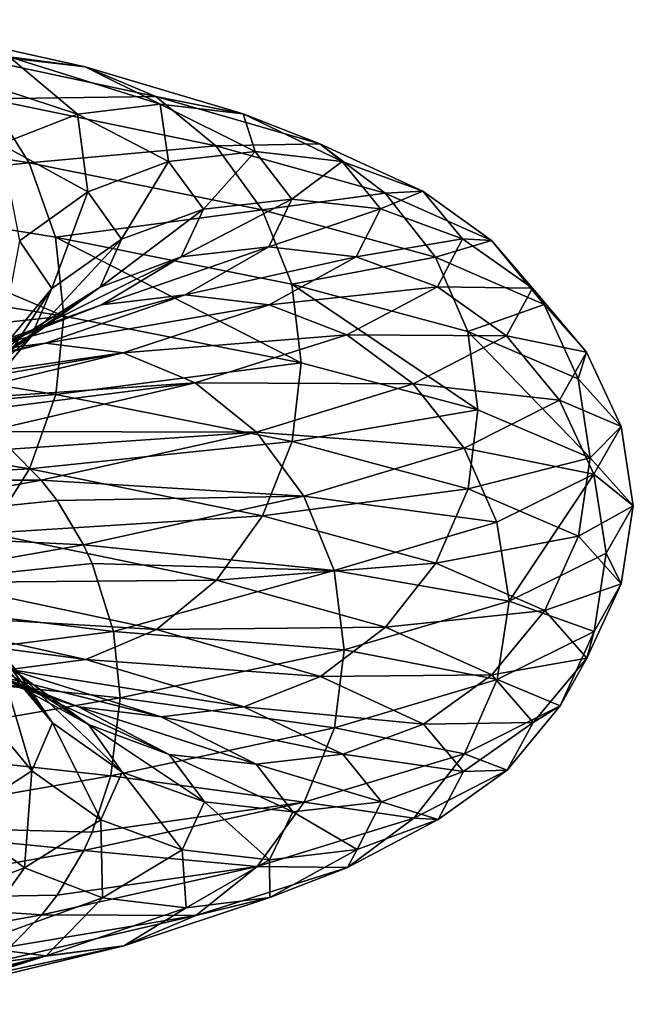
# Model space of a CAD drawing. Header units: metres. Extents: x -109 to 109, y -917 to 389.
# Tile 201 of 256: x 14 to 19, y -469 to -461. Entities that reach past the tile are written whole.
import ezdxf

# ---------------------------------------------------------------- set-up
doc = ezdxf.new("R2010")
doc.units = ezdxf.units.M
doc.layers.add('solid_24503124_XXX_01_SW0001_01', color=7, linetype='CONTINUOUS')

msp = doc.modelspace()

# ---------------------------------------------------------------- linework, layer by layer
at = {"layer": 'solid_24503124_XXX_01_SW0001_01'}
for points in [[(12.862439, -461.061035, -11.055261), (14.573174, -461.440491, -8.677721), (13.364975, -461.302612, -11.487189)], [(13.959583, -461.360504, -8.312353), (14.573174, -461.440491, -8.677721), (12.862439, -461.061035, -11.055261)], [(13.364975, -461.302612, -11.487189), (15.142548, -461.682068, -9.016759), (13.792503, -461.699097, -11.85465)], [(14.573174, -461.440491, -8.677721), (15.142548, -461.682068, -9.016759), (13.364975, -461.302612, -11.487189)], [(13.346215, -461.442108, -7.947118), (14.511704, -461.823151, -5.531927), (13.959583, -461.360504, -8.312353)], [(13.959583, -461.360504, -8.312353), (15.178636, -461.741547, -5.786164), (14.573174, -461.440491, -8.677721)], [(14.511704, -461.823151, -5.531927), (15.178636, -461.741547, -5.786164), (13.959583, -461.360504, -8.312353)], [(13.893332, -462.066345, -5.296201), (14.511704, -461.823151, -5.531927), (13.346215, -461.442108, -7.947118)], [(14.573174, -461.440491, -8.677721), (15.845809, -461.821533, -6.040493), (15.142548, -461.682068, -9.016759)], [(15.178636, -461.741547, -5.786164), (15.845809, -461.821533, -6.040493), (14.573174, -461.440491, -8.677721)], [(13.792503, -461.699097, -11.85465), (14.122116, -462.216858, -12.137952), (11.822869, -461.838959, -14.386197)], [(15.142548, -461.682068, -9.016759), (15.626938, -462.078552, -9.305194), (13.792503, -461.699097, -11.85465)], [(13.792503, -461.699097, -11.85465), (15.626938, -462.078552, -9.305194), (14.122116, -462.216858, -12.137952)], [(15.142548, -461.682068, -9.016759), (16.464905, -462.06311, -6.276495), (15.626938, -462.078552, -9.305194)], [(15.845809, -461.821533, -6.040493), (16.464905, -462.06311, -6.276495), (15.142548, -461.682068, -9.016759)], [(14.511704, -461.823151, -5.531927), (15.243731, -462.20578, -2.951262), (15.178636, -461.741547, -5.786164)], [(15.178636, -461.741547, -5.786164), (15.944306, -462.124176, -3.086897), (15.845809, -461.821533, -6.040493)], [(15.243731, -462.20578, -2.951262), (15.944306, -462.124176, -3.086897), (15.178636, -461.741547, -5.786164)], [(11.822869, -461.838959, -14.386197), (14.122116, -462.216858, -12.137952), (12.000425, -462.437561, -14.602249)], [(13.893332, -462.066345, -5.296201), (14.594167, -462.448975, -2.825503), (14.511704, -461.823151, -5.531927)], [(14.594167, -462.448975, -2.825503), (15.243731, -462.20578, -2.951262), (14.511704, -461.823151, -5.531927)], [(15.845809, -461.821533, -6.040493), (16.645134, -462.204163, -3.22258), (16.464905, -462.06311, -6.276495)], [(15.944306, -462.124176, -3.086897), (16.645134, -462.204163, -3.22258), (15.845809, -461.821533, -6.040493)], [(14.042048, -462.846863, -2.71861), (14.594167, -462.448975, -2.825503), (13.893332, -462.066345, -5.296201)], [(15.626938, -462.078552, -9.305194), (16.000389, -462.596313, -9.527569), (14.122116, -462.216858, -12.137952)], [(16.464905, -462.06311, -6.276495), (16.991596, -462.459595, -6.477273), (15.626938, -462.078552, -9.305194)], [(15.626938, -462.078552, -9.305194), (16.991596, -462.459595, -6.477273), (16.000389, -462.596313, -9.527569)], [(16.464905, -462.06311, -6.276495), (17.29546, -462.44574, -3.348487), (16.991596, -462.459595, -6.477273)], [(16.645134, -462.204163, -3.22258), (17.29546, -462.44574, -3.348487), (16.464905, -462.06311, -6.276495)], [(15.243731, -462.20578, -2.951262), (15.527082, -462.589966, -0.284243), (15.944306, -462.124176, -3.086897)], [(15.527082, -462.589966, -0.284243), (16.240679, -462.508362, -0.297306), (15.944306, -462.124176, -3.086897)], [(15.944306, -462.124176, -3.086897), (16.240679, -462.508362, -0.297306), (16.645134, -462.204163, -3.22258)], [(14.122116, -462.216858, -12.137952), (14.334202, -462.81546, -12.320239), (12.000425, -462.437561, -14.602249)], [(14.122116, -462.216858, -12.137952), (16.000389, -462.596313, -9.527569), (14.334202, -462.81546, -12.320239)], [(14.594167, -462.448975, -2.825503), (14.865443, -462.83316, -0.272131), (15.243731, -462.20578, -2.951262)], [(14.865443, -462.83316, -0.272131), (15.527082, -462.589966, -0.284243), (15.243731, -462.20578, -2.951262)], [(16.240679, -462.508362, -0.297306), (16.954533, -462.588348, -0.310374), (16.645134, -462.204163, -3.22258)], [(16.645134, -462.204163, -3.22258), (16.954533, -462.588348, -0.310374), (17.29546, -462.44574, -3.348487)], [(12.000425, -462.437561, -14.602249), (14.4001, -463.452209, -12.395176), (12.04635, -463.073425, -14.692411)], [(12.000425, -462.437561, -14.602249), (14.334202, -462.81546, -12.320239), (14.4001, -463.452209, -12.395176)], [(14.042048, -462.846863, -2.71861), (14.303061, -463.231079, -0.261836), (14.594167, -462.448975, -2.825503)], [(14.303061, -463.231079, -0.261836), (14.865443, -462.83316, -0.272131), (14.594167, -462.448975, -2.825503)], [(16.991596, -462.459595, -6.477273), (17.397659, -462.977356, -6.632066), (16.000389, -462.596313, -9.527569)], [(16.954533, -462.588348, -0.310374), (17.616947, -462.829956, -0.322501), (17.29546, -462.44574, -3.348487)], [(17.29546, -462.44574, -3.348487), (17.848719, -462.842224, -3.4556), (16.991596, -462.459595, -6.477273)], [(16.991596, -462.459595, -6.477273), (17.848719, -462.842224, -3.4556), (17.397659, -462.977356, -6.632066)], [(17.29546, -462.44574, -3.348487), (17.616947, -462.829956, -0.322501), (17.848719, -462.842224, -3.4556)], [(15.347428, -462.975769, 2.389713), (16.052769, -462.894165, 2.499539), (16.240679, -462.508362, -0.297306)], [(15.527082, -462.589966, -0.284243), (15.347428, -462.975769, 2.389713), (16.240679, -462.508362, -0.297306)], [(16.240679, -462.508362, -0.297306), (16.052769, -462.894165, 2.499539), (16.954533, -462.588348, -0.310374)], [(16.000389, -462.596313, -9.527569), (16.240683, -463.194916, -9.670653), (14.334202, -462.81546, -12.320239)], [(14.693445, -463.218933, 2.287882), (15.347428, -462.975769, 2.389713), (15.527082, -462.589966, -0.284243)], [(14.865443, -462.83316, -0.272131), (14.693445, -463.218933, 2.287882), (15.527082, -462.589966, -0.284243)], [(16.000389, -462.596313, -9.527569), (17.397659, -462.977356, -6.632066), (16.240683, -463.194916, -9.670653)], [(16.052769, -462.894165, 2.499539), (16.758364, -462.974152, 2.609406), (16.954533, -462.588348, -0.310374)], [(16.954533, -462.588348, -0.310374), (16.758364, -462.974152, 2.609406), (17.616947, -462.829956, -0.322501)], [(14.334202, -462.81546, -12.320239), (16.315851, -463.831055, -9.737574), (14.4001, -463.452209, -12.395176)], [(14.334202, -462.81546, -12.320239), (16.240683, -463.194916, -9.670653), (16.315851, -463.831055, -9.737574)], [(13.870005, -463.749847, -0.253908), (14.303061, -463.231079, -0.261836), (14.042048, -462.846863, -2.71861)], [(14.13757, -463.616852, 2.201328), (14.693445, -463.218933, 2.287882), (14.865443, -462.83316, -0.272131)], [(14.303061, -463.231079, -0.261836), (14.13757, -463.616852, 2.201328), (14.865443, -462.83316, -0.272131)], [(14.704614, -463.363098, 4.992587), (15.380411, -463.281525, 5.222037), (16.052769, -462.894165, 2.499539)], [(15.347428, -462.975769, 2.389713), (14.704614, -463.363098, 4.992587), (16.052769, -462.894165, 2.499539)], [(16.052769, -462.894165, 2.499539), (15.380411, -463.281525, 5.222037), (16.758364, -462.974152, 2.609406)], [(16.758364, -462.974152, 2.609406), (17.413113, -463.215729, 2.711355), (17.616947, -462.829956, -0.322501)], [(17.848719, -462.842224, -3.4556), (18.275267, -463.359985, -3.538182), (17.397659, -462.977356, -6.632066)], [(17.616947, -462.829956, -0.322501), (17.413113, -463.215729, 2.711355), (18.18049, -463.22644, -0.332817)], [(17.616947, -462.829956, -0.322501), (18.18049, -463.22644, -0.332817), (17.848719, -462.842224, -3.4556)], [(17.848719, -462.842224, -3.4556), (18.18049, -463.22644, -0.332817), (18.275267, -463.359985, -3.538182)], [(14.078021, -463.606293, 4.779843), (14.704614, -463.363098, 4.992587), (15.347428, -462.975769, 2.389713)], [(14.693445, -463.218933, 2.287882), (14.078021, -463.606293, 4.779843), (15.347428, -462.975769, 2.389713)], [(15.380411, -463.281525, 5.222037), (16.056454, -463.361511, 5.451571), (16.758364, -462.974152, 2.609406)], [(16.758364, -462.974152, 2.609406), (16.056454, -463.361511, 5.451571), (17.413113, -463.215729, 2.711355)], [(17.397659, -462.977356, -6.632066), (17.658937, -463.575958, -6.731667), (16.240683, -463.194916, -9.670653)], [(17.397659, -462.977356, -6.632066), (18.275267, -463.359985, -3.538182), (17.658937, -463.575958, -6.731667)], [(12.04635, -463.073425, -14.692411), (14.4001, -463.452209, -12.395176), (12.001647, -463.708008, -14.603736)], [(16.056454, -463.361511, 5.451571), (16.683779, -463.603088, 5.664564), (17.413113, -463.215729, 2.711355)], [(16.240683, -463.194916, -9.670653), (17.738602, -464.210175, -6.800202), (16.315851, -463.831055, -9.737574)], [(16.240683, -463.194916, -9.670653), (17.658937, -463.575958, -6.731667), (17.738602, -464.210175, -6.800202)], [(17.413113, -463.215729, 2.711355), (16.683779, -463.603088, 5.664564), (17.970137, -463.612213, 2.798088)], [(17.413113, -463.215729, 2.711355), (17.970137, -463.612213, 2.798088), (18.18049, -463.22644, -0.332817)], [(13.545429, -464.004211, 4.599015), (14.078021, -463.606293, 4.779843), (14.693445, -463.218933, 2.287882)], [(14.13757, -463.616852, 2.201328), (13.545429, -464.004211, 4.599015), (14.693445, -463.218933, 2.287882)], [(13.626404, -463.752045, 7.449122), (14.252648, -463.670441, 7.791471), (15.380411, -463.281525, 5.222037)], [(14.704614, -463.363098, 4.992587), (13.626404, -463.752045, 7.449122), (15.380411, -463.281525, 5.222037)], [(13.709524, -464.13562, 2.134678), (14.13757, -463.616852, 2.201328), (14.303061, -463.231079, -0.261836)], [(13.870005, -463.749847, -0.253908), (13.709524, -464.13562, 2.134678), (14.303061, -463.231079, -0.261836)], [(15.380411, -463.281525, 5.222037), (14.252648, -463.670441, 7.791471), (16.056454, -463.361511, 5.451571)], [(18.18049, -463.22644, -0.332817), (17.970137, -463.612213, 2.798088), (18.614967, -463.744202, -0.340771)], [(18.18049, -463.22644, -0.332817), (18.614967, -463.744202, -0.340771), (18.275267, -463.359985, -3.538182)], [(13.045756, -463.995239, 7.131701), (13.626404, -463.752045, 7.449122), (14.704614, -463.363098, 4.992587)], [(14.078021, -463.606293, 4.779843), (13.045756, -463.995239, 7.131701), (14.704614, -463.363098, 4.992587)], [(14.252648, -463.670441, 7.791471), (14.87912, -463.750427, 8.133943), (16.056454, -463.361511, 5.451571)], [(16.056454, -463.361511, 5.451571), (14.87912, -463.750427, 8.133943), (16.683779, -463.603088, 5.664564)], [(18.275267, -463.359985, -3.538182), (18.549725, -463.958588, -3.591319), (17.658937, -463.575958, -6.731667)], [(18.275267, -463.359985, -3.538182), (18.614967, -463.744202, -0.340771), (18.549725, -463.958588, -3.591319)], [(14.4001, -463.452209, -12.395176), (14.335662, -464.085907, -12.321494), (12.001647, -463.708008, -14.603736)], [(14.4001, -463.452209, -12.395176), (16.315851, -463.831055, -9.737574), (14.335662, -464.085907, -12.321494)], [(12.552216, -464.393127, 6.861898), (13.045756, -463.995239, 7.131701), (14.078021, -463.606293, 4.779843)], [(13.545429, -464.004211, 4.599015), (12.552216, -464.393127, 6.861898), (14.078021, -463.606293, 4.779843)], [(14.87912, -463.750427, 8.133943), (15.460447, -463.992004, 8.451735), (16.683779, -463.603088, 5.664564)], [(16.683779, -463.603088, 5.664564), (15.460447, -463.992004, 8.451735), (17.217472, -463.999573, 5.845766)], [(16.683779, -463.603088, 5.664564), (17.217472, -463.999573, 5.845766), (17.970137, -463.612213, 2.798088)], [(17.970137, -463.612213, 2.798088), (17.217472, -463.999573, 5.845766), (18.399586, -464.129974, 2.864957)], [(17.658937, -463.575958, -6.731667), (18.644474, -464.595551, -3.621665), (17.738602, -464.210175, -6.800202)], [(17.658937, -463.575958, -6.731667), (18.549725, -463.958588, -3.591319), (18.644474, -464.595551, -3.621665)], [(17.970137, -463.612213, 2.798088), (18.399586, -464.129974, 2.864957), (18.614967, -463.744202, -0.340771)], [(12.139052, -464.143982, 9.680572), (12.418924, -464.081757, 9.903762), (14.252648, -463.670441, 7.791471)], [(13.626404, -463.752045, 7.449122), (12.139052, -464.143982, 9.680572), (14.252648, -463.670441, 7.791471)], [(12.418924, -464.081757, 9.903762), (12.701935, -464.060944, 10.129456), (14.252648, -463.670441, 7.791471)], [(14.252648, -463.670441, 7.791471), (12.701935, -464.060944, 10.129456), (14.87912, -463.750427, 8.133943)], [(13.135311, -464.52298, 4.45977), (13.545429, -464.004211, 4.599015), (14.13757, -463.616852, 2.201328)], [(13.709524, -464.13562, 2.134678), (13.135311, -464.52298, 4.45977), (14.13757, -463.616852, 2.201328)], [(12.001647, -463.708008, -14.603736), (14.335662, -464.085907, -12.321494), (11.825157, -464.30722, -14.388981)], [(12.701935, -464.060944, 10.129456), (12.990599, -464.081757, 10.359657), (14.87912, -463.750427, 8.133943)], [(12.990599, -464.081757, 10.359657), (13.265039, -464.142365, 10.578516), (14.87912, -463.750427, 8.133943)], [(14.87912, -463.750427, 8.133943), (13.265039, -464.142365, 10.578516), (15.460447, -463.992004, 8.451735)], [(18.614967, -463.744202, -0.340771), (18.399586, -464.129974, 2.864957), (18.894526, -464.342804, -0.345888)], [(18.614967, -463.744202, -0.340771), (18.894526, -464.342804, -0.345888), (18.549725, -463.958588, -3.591319)], [(16.315851, -463.831055, -9.737574), (16.242336, -464.465363, -9.671638), (14.335662, -464.085907, -12.321494)], [(16.315851, -463.831055, -9.737574), (17.738602, -464.210175, -6.800202), (16.242336, -464.465363, -9.671638)], [(13.265039, -464.142365, 10.578516), (13.51997, -464.238342, 10.781816), (15.460447, -463.992004, 8.451735)], [(13.51997, -464.238342, 10.781816), (13.7798, -464.383514, 10.989024), (15.460447, -463.992004, 8.451735)], [(15.460447, -463.992004, 8.451735), (13.7798, -464.383514, 10.989024), (15.955008, -464.388489, 8.722095)], [(15.460447, -463.992004, 8.451735), (15.955008, -464.388489, 8.722095), (17.217472, -463.999573, 5.845766)], [(17.217472, -463.999573, 5.845766), (15.955008, -464.388489, 8.722095), (17.628933, -464.517334, 5.985467)], [(17.217472, -463.999573, 5.845766), (17.628933, -464.517334, 5.985467), (18.399586, -464.129974, 2.864957)], [(18.549725, -463.958588, -3.591319), (18.894526, -464.342804, -0.345888), (18.644474, -464.595551, -3.621665)], [(14.335662, -464.085907, -12.321494), (14.124848, -464.68512, -12.140301), (11.825157, -464.30722, -14.388981)], [(14.335662, -464.085907, -12.321494), (16.242336, -464.465363, -9.671638), (14.124848, -464.68512, -12.140301)], [(18.399586, -464.129974, 2.864957), (17.628933, -464.517334, 5.985467), (18.675911, -464.728577, 2.907983)], [(18.399586, -464.129974, 2.864957), (18.675911, -464.728577, 2.907983), (18.894526, -464.342804, -0.345888)], [(17.738602, -464.210175, -6.800202), (17.660736, -464.846405, -6.732352), (16.242336, -464.465363, -9.671638)], [(17.738602, -464.210175, -6.800202), (18.644474, -464.595551, -3.621665), (17.660736, -464.846405, -6.732352)], [(11.825157, -464.30722, -14.388981), (14.124848, -464.68512, -12.140301), (11.550112, -464.825989, -14.054302)], [(13.7798, -464.383514, 10.989024), (13.969997, -464.527863, 11.140701), (15.955008, -464.388489, 8.722095)], [(13.969997, -464.527863, 11.140701), (14.218266, -464.778046, 11.338689), (15.955008, -464.388489, 8.722095)], [(15.955008, -464.388489, 8.722095), (14.218266, -464.778046, 11.338689), (16.3363, -464.90625, 8.930536)], [(15.955008, -464.388489, 8.722095), (16.3363, -464.90625, 8.930536), (17.628933, -464.517334, 5.985467)], [(18.894526, -464.342804, -0.345888), (18.993637, -464.983032, -0.331643), (18.644474, -464.595551, -3.621665)], [(18.894526, -464.342804, -0.345888), (18.675911, -464.728577, 2.907983), (18.993637, -464.983032, -0.331643)], [(16.242336, -464.465363, -9.671638), (16.003485, -465.064575, -9.529412), (14.124848, -464.68512, -12.140301)], [(16.242336, -464.465363, -9.671638), (17.660736, -464.846405, -6.732352), (16.003485, -465.064575, -9.529412)], [(11.662912, -464.777863, 13.210361), (14.218266, -464.778046, 11.338689), (13.969997, -464.527863, 11.140701)], [(17.628933, -464.517334, 5.985467), (16.3363, -464.90625, 8.930536), (17.893684, -465.115936, 6.075357)], [(17.628933, -464.517334, 5.985467), (17.893684, -465.115936, 6.075357), (18.675911, -464.728577, 2.907983)], [(18.644474, -464.595551, -3.621665), (18.551613, -465.229034, -3.591684), (17.660736, -464.846405, -6.732352)], [(18.644474, -464.595551, -3.621665), (18.993637, -464.983032, -0.331643), (18.551613, -465.229034, -3.591684)], [(14.124848, -464.68512, -12.140301), (13.796313, -465.203888, -11.857924), (11.550112, -464.825989, -14.054302)], [(14.124848, -464.68512, -12.140301), (16.003485, -465.064575, -9.529412), (13.796313, -465.203888, -11.857924)], [(11.662912, -464.777863, 13.210361), (12.035994, -465.174347, 13.632944), (14.218266, -464.778046, 11.338689)], [(12.035994, -465.174347, 13.632944), (14.345358, -464.941223, 11.440041), (14.218266, -464.778046, 11.338689)], [(14.218266, -464.778046, 11.338689), (14.345358, -464.941223, 11.440041), (16.3363, -464.90625, 8.930536)], [(18.675911, -464.728577, 2.907983), (17.893684, -465.115936, 6.075357), (17.991432, -465.752747, 6.094812)], [(18.675911, -464.728577, 2.907983), (17.991432, -465.752747, 6.094812), (18.775105, -465.365753, 2.913308)], [(18.675911, -464.728577, 2.907983), (18.775105, -465.365753, 2.913308), (18.993637, -464.983032, -0.331643)], [(17.660736, -464.846405, -6.732352), (17.401026, -465.445618, -6.633349), (16.003485, -465.064575, -9.529412)], [(17.660736, -464.846405, -6.732352), (18.551613, -465.229034, -3.591684), (17.401026, -465.445618, -6.633349)], [(12.035994, -465.174347, 13.632944), (14.559355, -465.297699, 11.610698), (14.345358, -464.941223, 11.440041)], [(14.345358, -464.941223, 11.440041), (14.559355, -465.297699, 11.610698), (16.3363, -464.90625, 8.930536)], [(16.3363, -464.90625, 8.930536), (14.559355, -465.297699, 11.610698), (16.581638, -465.504852, 9.064655)], [(16.3363, -464.90625, 8.930536), (16.581638, -465.504852, 9.064655), (17.893684, -465.115936, 6.075357)], [(18.993637, -464.983032, -0.331643), (18.89645, -465.613251, -0.345924), (18.551613, -465.229034, -3.591684)], [(18.993637, -464.983032, -0.331643), (18.775105, -465.365753, 2.913308), (18.89645, -465.613251, -0.345924)], [(16.003485, -465.064575, -9.529412), (15.631254, -465.583344, -9.307764), (13.796313, -465.203888, -11.857924)], [(16.003485, -465.064575, -9.529412), (17.401026, -465.445618, -6.633349), (15.631254, -465.583344, -9.307764)], [(17.893684, -465.115936, 6.075357), (16.581638, -465.504852, 9.064655), (17.991432, -465.752747, 6.094812)], [(12.035994, -465.174347, 13.632944), (12.323629, -465.692108, 13.958743), (14.559355, -465.297699, 11.610698)], [(13.796313, -465.203888, -11.857924), (15.631254, -465.583344, -9.307764), (13.369666, -465.601776, -11.491221)], [(18.551613, -465.229034, -3.591684), (18.278803, -465.828247, -3.538867), (17.401026, -465.445618, -6.633349)], [(18.551613, -465.229034, -3.591684), (18.89645, -465.613251, -0.345924), (18.278803, -465.828247, -3.538867)], [(12.323629, -465.692108, 13.958743), (14.629813, -465.450012, 11.666886), (14.559355, -465.297699, 11.610698)], [(14.559355, -465.297699, 11.610698), (14.629813, -465.450012, 11.666886), (16.581638, -465.504852, 9.064655)], [(18.775105, -465.365753, 2.913308), (17.991432, -465.752747, 6.094812), (18.677813, -465.999023, 2.908279)], [(18.775105, -465.365753, 2.913308), (18.677813, -465.999023, 2.908279), (18.89645, -465.613251, -0.345924)], [(12.323629, -465.692108, 13.958743), (14.800298, -465.997803, 11.802844), (14.629813, -465.450012, 11.666886)], [(14.046978, -466.351654, -2.719564), (13.62043, -465.833893, -2.636983), (12.966356, -465.451263, -4.942833)], [(13.37242, -465.969025, -5.097627), (14.046978, -466.351654, -2.719564), (12.966356, -465.451263, -4.942833)], [(14.629813, -465.450012, 11.666886), (14.800298, -465.997803, 11.802844), (16.581638, -465.504852, 9.064655)], [(16.581638, -465.504852, 9.064655), (14.800298, -465.997803, 11.802844), (16.660301, -466.145203, 9.126778)], [(17.401026, -465.445618, -6.633349), (16.996288, -465.964386, -6.479062), (15.631254, -465.583344, -9.307764)], [(16.581638, -465.504852, 9.064655), (16.660301, -466.145203, 9.126778), (17.991432, -465.752747, 6.094812)], [(17.401026, -465.445618, -6.633349), (18.278803, -465.828247, -3.538867), (16.996288, -465.964386, -6.479062)], [(13.369666, -465.601776, -11.491221), (15.147862, -465.981232, -9.019924), (12.867718, -465.844971, -11.059797)], [(15.631254, -465.583344, -9.307764), (15.147862, -465.981232, -9.019924), (13.369666, -465.601776, -11.491221)], [(15.631254, -465.583344, -9.307764), (16.996288, -465.964386, -6.479062), (15.147862, -465.981232, -9.019924)], [(18.89645, -465.613251, -0.345924), (18.618568, -466.212433, -0.340837), (18.278803, -465.828247, -3.538867)], [(18.89645, -465.613251, -0.345924), (18.677813, -465.999023, 2.908279), (18.618568, -466.212433, -0.340837)], [(12.323629, -465.692108, 13.958743), (12.508705, -466.29071, 14.168375), (14.800298, -465.997803, 11.802844)], [(17.991432, -465.752747, 6.094812), (16.660301, -466.145203, 9.126778), (17.895506, -466.386383, 6.075976)], [(17.991432, -465.752747, 6.094812), (17.895506, -466.386383, 6.075976), (18.677813, -465.999023, 2.908279)], [(14.308083, -466.73584, -0.261928), (13.873607, -466.218079, -0.253974), (13.62043, -465.833893, -2.636983)], [(14.046978, -466.351654, -2.719564), (14.308083, -466.73584, -0.261928), (13.62043, -465.833893, -2.636983)], [(18.278803, -465.828247, -3.538867), (17.853649, -466.347015, -3.456555), (16.996288, -465.964386, -6.479062)], [(18.278803, -465.828247, -3.538867), (18.618568, -466.212433, -0.340837), (17.853649, -466.347015, -3.456555)], [(12.867718, -465.844971, -11.059797), (14.579154, -466.224426, -8.681282), (12.326353, -465.926575, -10.594495)], [(15.147862, -465.981232, -9.019924), (14.579154, -466.224426, -8.681282), (12.867718, -465.844971, -11.059797)], [(14.579154, -466.224426, -8.681282), (13.965786, -466.30603, -8.316047), (12.326353, -465.926575, -10.594495)], [(12.508705, -466.29071, 14.168375), (14.854798, -466.533722, 11.846306), (14.800298, -465.997803, 11.802844)], [(14.518208, -466.607086, -5.534406), (13.899111, -466.365509, -5.298404), (12.782823, -465.984467, -7.611641)], [(13.352197, -466.226044, -7.950679), (14.518208, -466.607086, -5.534406), (12.782823, -465.984467, -7.611641)], [(14.600237, -466.748138, -2.826678), (14.046978, -466.351654, -2.719564), (13.37242, -465.969025, -5.097627)], [(13.899111, -466.365509, -5.298404), (14.600237, -466.748138, -2.826678), (13.37242, -465.969025, -5.097627)], [(15.147862, -465.981232, -9.019924), (16.470684, -466.362274, -6.278698), (14.579154, -466.224426, -8.681282)], [(14.800298, -465.997803, 11.802844), (14.854798, -466.533722, 11.846306), (16.660301, -466.145203, 9.126778)], [(16.996288, -465.964386, -6.479062), (16.470684, -466.362274, -6.278698), (15.147862, -465.981232, -9.019924)], [(16.996288, -465.964386, -6.479062), (17.853649, -466.347015, -3.456555), (16.470684, -466.362274, -6.278698)], [(18.677813, -465.999023, 2.908279), (17.895506, -466.386383, 6.075976), (18.403147, -466.598206, 2.865511)], [(18.677813, -465.999023, 2.908279), (18.403147, -466.598206, 2.865511), (18.618568, -466.212433, -0.340837)], [(16.660301, -466.145203, 9.126778), (14.854798, -466.533722, 11.846306), (16.583326, -466.775299, 9.065578)], [(16.660301, -466.145203, 9.126778), (16.583326, -466.775299, 9.065578), (17.895506, -466.386383, 6.075976)], [(15.18538, -466.687073, -5.788735), (14.518208, -466.607086, -5.534406), (13.352197, -466.226044, -7.950679)], [(13.965786, -466.30603, -8.316047), (15.18538, -466.687073, -5.788735), (13.352197, -466.226044, -7.950679)], [(14.142533, -467.121613, 2.202101), (13.713084, -466.603851, 2.135233), (13.873607, -466.218079, -0.253974)], [(14.308083, -466.73584, -0.261928), (14.142533, -467.121613, 2.202101), (13.873607, -466.218079, -0.253974)], [(14.579154, -466.224426, -8.681282), (15.852312, -466.605469, -6.042973), (13.965786, -466.30603, -8.316047)], [(16.470684, -466.362274, -6.278698), (15.852312, -466.605469, -6.042973), (14.579154, -466.224426, -8.681282)], [(18.618568, -466.212433, -0.340837), (18.185513, -466.731201, -0.332909), (17.853649, -466.347015, -3.456555)], [(18.618568, -466.212433, -0.340837), (18.403147, -466.598206, 2.865511), (18.185513, -466.731201, -0.332909)], [(12.508705, -466.29071, 14.168375), (12.60408, -466.924286, 14.215949), (14.854798, -466.533722, 11.846306)], [(15.852312, -466.605469, -6.042973), (15.18538, -466.687073, -5.788735), (13.965786, -466.30603, -8.316047)], [(15.250563, -466.989716, -2.952585), (14.600237, -466.748138, -2.826678), (13.899111, -466.365509, -5.298404)], [(14.518208, -466.607086, -5.534406), (15.250563, -466.989716, -2.952585), (13.899111, -466.365509, -5.298404)], [(14.871626, -467.132324, -0.272244), (14.308083, -466.73584, -0.261928), (14.046978, -466.351654, -2.719564)], [(14.600237, -466.748138, -2.826678), (14.871626, -467.132324, -0.272244), (14.046978, -466.351654, -2.719564)], [(16.470684, -466.362274, -6.278698), (17.301529, -466.744904, -3.349662), (15.852312, -466.605469, -6.042973)], [(17.853649, -466.347015, -3.456555), (17.301529, -466.744904, -3.349662), (16.470684, -466.362274, -6.278698)], [(17.895506, -466.386383, 6.075976), (16.583326, -466.775299, 9.065578), (17.632345, -466.985565, 5.986626)], [(17.853649, -466.347015, -3.456555), (18.185513, -466.731201, -0.332909), (17.301529, -466.744904, -3.349662)], [(17.895506, -466.386383, 6.075976), (17.632345, -466.985565, 5.986626), (18.403147, -466.598206, 2.865511)], [(12.60408, -466.924286, 14.215949), (14.779593, -467.163483, 11.786332), (14.854798, -466.533722, 11.846306)], [(14.854798, -466.533722, 11.846306), (14.779593, -467.163483, 11.786332), (16.583326, -466.775299, 9.065578)], [(14.142533, -467.121613, 2.202101), (13.550184, -467.508972, 4.600629), (13.713084, -466.603851, 2.135233)], [(15.95139, -467.069702, -3.088268), (15.250563, -466.989716, -2.952585), (14.518208, -466.607086, -5.534406)], [(15.18538, -466.687073, -5.788735), (15.95139, -467.069702, -3.088268), (14.518208, -466.607086, -5.534406)], [(15.852312, -466.605469, -6.042973), (16.651964, -466.988098, -3.223903), (15.18538, -466.687073, -5.788735)], [(17.301529, -466.744904, -3.349662), (16.651964, -466.988098, -3.223903), (15.852312, -466.605469, -6.042973)], [(18.403147, -466.598206, 2.865511), (17.632345, -466.985565, 5.986626), (17.9751, -467.116974, 2.798861)], [(18.403147, -466.598206, 2.865511), (17.9751, -467.116974, 2.798861), (18.185513, -466.731201, -0.332909)], [(16.651964, -466.988098, -3.223903), (15.95139, -467.069702, -3.088268), (15.18538, -466.687073, -5.788735)], [(14.699556, -467.518127, 2.288834), (14.142533, -467.121613, 2.202101), (14.308083, -466.73584, -0.261928)], [(14.871626, -467.132324, -0.272244), (14.699556, -467.518127, 2.288834), (14.308083, -466.73584, -0.261928)], [(15.53404, -467.373901, -0.28437), (14.871626, -467.132324, -0.272244), (14.600237, -466.748138, -2.826678)], [(15.250563, -466.989716, -2.952585), (15.53404, -467.373901, -0.28437), (14.600237, -466.748138, -2.826678)], [(16.583326, -466.775299, 9.065578), (14.779593, -467.163483, 11.786332), (16.33946, -467.374512, 8.932264)], [(16.583326, -466.775299, 9.065578), (16.33946, -467.374512, 8.932264), (17.632345, -466.985565, 5.986626)], [(17.301529, -466.744904, -3.349662), (17.623131, -467.12912, -0.322614), (16.651964, -466.988098, -3.223903)], [(18.185513, -466.731201, -0.332909), (17.623131, -467.12912, -0.322614), (17.301529, -466.744904, -3.349662)], [(18.185513, -466.731201, -0.332909), (17.9751, -467.116974, 2.798861), (17.623131, -467.12912, -0.322614)], [(12.60408, -466.924286, 14.215949), (12.509979, -467.561157, 14.169818), (14.779593, -467.163483, 11.786332)], [(16.247894, -467.453888, -0.297438), (15.53404, -467.373901, -0.28437), (15.250563, -466.989716, -2.952585)], [(15.95139, -467.069702, -3.088268), (16.247894, -467.453888, -0.297438), (15.250563, -466.989716, -2.952585)], [(16.651964, -466.988098, -3.223903), (16.961491, -467.372314, -0.310502), (15.95139, -467.069702, -3.088268)], [(17.632345, -466.985565, 5.986626), (16.33946, -467.374512, 8.932264), (17.222227, -467.504333, 5.847381)], [(17.623131, -467.12912, -0.322614), (16.961491, -467.372314, -0.310502), (16.651964, -466.988098, -3.223903)], [(17.632345, -466.985565, 5.986626), (17.222227, -467.504333, 5.847381), (17.9751, -467.116974, 2.798861)], [(16.961491, -467.372314, -0.310502), (16.247894, -467.453888, -0.297438), (15.95139, -467.069702, -3.088268)], [(12.509979, -467.561157, 14.169818), (14.629813, -467.617432, 11.666886), (14.779593, -467.163483, 11.786332)], [(14.083878, -467.905457, 4.781832), (13.550184, -467.508972, 4.600629), (14.142533, -467.121613, 2.202101)], [(14.699556, -467.518127, 2.288834), (14.083878, -467.905457, 4.781832), (14.142533, -467.121613, 2.202101)], [(14.779593, -467.163483, 11.786332), (14.629813, -467.617432, 11.666886), (16.33946, -467.374512, 8.932264)], [(15.354306, -467.759705, 2.390783), (14.699556, -467.518127, 2.288834), (14.871626, -467.132324, -0.272244)], [(15.53404, -467.373901, -0.28437), (15.354306, -467.759705, 2.390783), (14.871626, -467.132324, -0.272244)], [(17.623131, -467.12912, -0.322614), (17.419226, -467.514893, 2.712307), (16.961491, -467.372314, -0.310502)], [(17.9751, -467.116974, 2.798861), (17.222227, -467.504333, 5.847381), (17.419226, -467.514893, 2.712307)], [(17.9751, -467.116974, 2.798861), (17.419226, -467.514893, 2.712307), (17.623131, -467.12912, -0.322614)], [(16.33946, -467.374512, 8.932264), (14.562166, -467.764099, 11.61294), (15.959414, -467.89328, 8.724505)], [(14.629813, -467.617432, 11.666886), (14.562166, -467.764099, 11.61294), (16.33946, -467.374512, 8.932264)], [(16.059902, -467.839691, 2.50065), (15.354306, -467.759705, 2.390783), (15.53404, -467.373901, -0.28437)], [(16.247894, -467.453888, -0.297438), (16.059902, -467.839691, 2.50065), (15.53404, -467.373901, -0.28437)], [(16.33946, -467.374512, 8.932264), (15.959414, -467.89328, 8.724505), (17.222227, -467.504333, 5.847381)], [(16.961491, -467.372314, -0.310502), (16.765242, -467.758087, 2.610477), (16.247894, -467.453888, -0.297438)], [(17.419226, -467.514893, 2.712307), (16.765242, -467.758087, 2.610477), (16.961491, -467.372314, -0.310502)], [(14.083878, -467.905457, 4.781832), (13.051183, -468.294403, 7.134667), (13.550184, -467.508972, 4.600629)], [(17.222227, -467.504333, 5.847381), (15.959414, -467.89328, 8.724505), (16.689634, -467.902252, 5.666552)], [(16.765242, -467.758087, 2.610477), (16.059902, -467.839691, 2.50065), (16.247894, -467.453888, -0.297438)], [(17.222227, -467.504333, 5.847381), (16.689634, -467.902252, 5.666552), (17.419226, -467.514893, 2.712307)], [(12.509979, -467.561157, 14.169818), (12.326014, -468.16037, 13.961444), (14.562166, -467.764099, 11.61294)], [(12.509979, -467.561157, 14.169818), (14.562166, -467.764099, 11.61294), (14.629813, -467.617432, 11.666886)], [(14.711203, -468.147064, 4.994824), (14.083878, -467.905457, 4.781832), (14.699556, -467.518127, 2.288834)], [(15.354306, -467.759705, 2.390783), (14.711203, -468.147064, 4.994824), (14.699556, -467.518127, 2.288834)], [(17.419226, -467.514893, 2.712307), (16.689634, -467.902252, 5.666552), (16.765242, -467.758087, 2.610477)], [(12.326014, -468.16037, 13.961444), (14.345358, -468.126221, 11.440041), (14.562166, -467.764099, 11.61294)], [(14.562166, -467.764099, 11.61294), (14.345358, -468.126221, 11.440041), (15.959414, -467.89328, 8.724505)], [(15.387245, -468.227051, 5.224358), (14.711203, -468.147064, 4.994824), (15.354306, -467.759705, 2.390783)], [(16.059902, -467.839691, 2.50065), (15.387245, -468.227051, 5.224358), (15.354306, -467.759705, 2.390783)], [(16.765242, -467.758087, 2.610477), (16.063042, -468.145447, 5.453808), (16.059902, -467.839691, 2.50065)], [(16.689634, -467.902252, 5.666552), (16.063042, -468.145447, 5.453808), (16.765242, -467.758087, 2.610477)], [(13.63251, -468.53598, 7.45246), (13.051183, -468.294403, 7.134667), (14.083878, -467.905457, 4.781832)], [(14.711203, -468.147064, 4.994824), (13.63251, -468.53598, 7.45246), (14.083878, -467.905457, 4.781832)], [(15.959414, -467.89328, 8.724505), (14.222209, -468.284729, 11.341833), (15.465874, -468.291168, 8.454702)], [(14.345358, -468.126221, 11.440041), (14.222209, -468.284729, 11.341833), (15.959414, -467.89328, 8.724505)], [(16.063042, -468.145447, 5.453808), (15.387245, -468.227051, 5.224358), (16.059902, -467.839691, 2.50065)], [(15.959414, -467.89328, 8.724505), (15.465874, -468.291168, 8.454702), (16.689634, -467.902252, 5.666552)], [(16.689634, -467.902252, 5.666552), (15.465874, -468.291168, 8.454702), (16.063042, -468.145447, 5.453808)], [(12.326014, -468.16037, 13.961444), (14.222209, -468.284729, 11.341833), (14.345358, -468.126221, 11.440041)], [(12.326014, -468.16037, 13.961444), (12.039318, -468.679138, 13.636709), (14.222209, -468.284729, 11.341833)], [(14.258982, -468.615967, 7.794932), (13.63251, -468.53598, 7.45246), (14.711203, -468.147064, 4.994824)], [(15.387245, -468.227051, 5.224358), (14.258982, -468.615967, 7.794932), (14.711203, -468.147064, 4.994824)], [(16.063042, -468.145447, 5.453808), (14.885226, -468.534363, 8.13728), (15.387245, -468.227051, 5.224358)], [(15.465874, -468.291168, 8.454702), (14.885226, -468.534363, 8.13728), (16.063042, -468.145447, 5.453808)], [(12.039318, -468.679138, 13.636709), (13.969997, -468.539581, 11.140701), (14.222209, -468.284729, 11.341833)], [(15.465874, -468.291168, 8.454702), (13.784616, -468.680725, 10.992865), (14.885226, -468.534363, 8.13728)], [(13.969997, -468.539581, 11.140701), (13.784616, -468.680725, 10.992865), (15.465874, -468.291168, 8.454702)], [(14.222209, -468.284729, 11.341833), (13.969997, -468.539581, 11.140701), (15.465874, -468.291168, 8.454702)], [(14.885226, -468.534363, 8.13728), (14.258982, -468.615967, 7.794932), (15.387245, -468.227051, 5.224358)], [(14.258982, -468.615967, 7.794932), (12.707588, -469.00647, 10.133964), (13.63251, -468.53598, 7.45246)], [(14.885226, -468.534363, 8.13728), (13.270471, -468.923462, 10.582848), (14.258982, -468.615967, 7.794932)], [(13.51997, -468.829071, 10.781816), (13.270471, -468.923462, 10.582848), (14.885226, -468.534363, 8.13728)], [(13.784616, -468.680725, 10.992865), (13.51997, -468.829071, 10.781816), (14.885226, -468.534363, 8.13728)], [(12.990599, -468.985687, 10.359657), (12.707588, -469.00647, 10.133964), (14.258982, -468.615967, 7.794932)], [(13.270471, -468.923462, 10.582848), (12.990599, -468.985687, 10.359657), (14.258982, -468.615967, 7.794932)]]:
    msp.add_3dface(points, dxfattribs=at)

doc.saveas('drawing.dxf')
